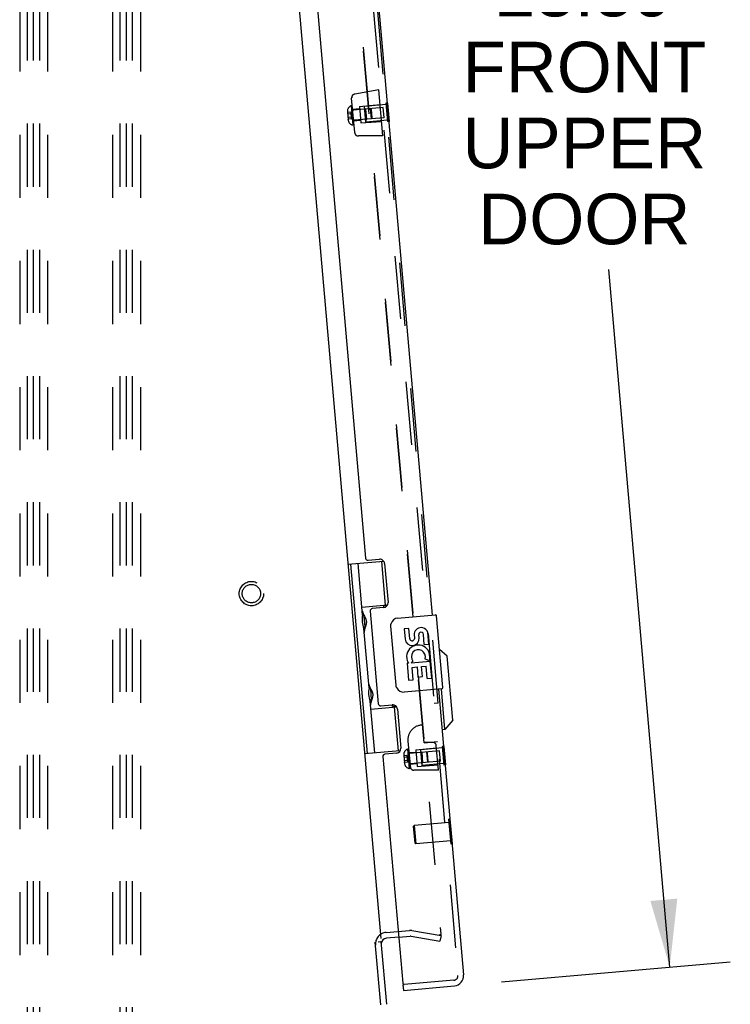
# Model space of a CAD drawing. Header units: inches. Extents: x 0 to 155, y 0 to 100.
# Tile 37 of 102: x 29 to 39, y 18 to 31. Entities that reach past the tile are written whole.
import ezdxf

# ---------------------------------------------------------------- set-up
doc = ezdxf.new("R2010")
doc.units = ezdxf.units.IN
doc.header["$LTSCALE"] = 8.5
doc.header["$MEASUREMENT"] = 0
doc.linetypes.add('HIDDEN', pattern=[0.2, 0.1, -0.1])
doc.layers.get('0').update_dxf_attribs({"linetype": 'CONTINUOUS'})
for name, color, linetype in [('DEFAULT_2', 8, 'HIDDEN'), ('DIMENSIONS', 7, 'CONTINUOUS'), ('FRONT_UPPER_DOOR_ASSEMBLY', 7, 'CONTINUOUS')]:
    doc.layers.add(name, color=color, linetype=linetype)
doc.styles.get("Standard").update_dxf_attribs({"font": 'arial.ttf'})
doc.dimstyles.new('DIMSTYLE_1', dxfattribs={"dimtxt": 0.681818, "dimasz": 0.909091, "dimexe": 0.09, "dimexo": 0.07, "dimgap": 0.0375, "dimtad": 0, "dimtih": 1, "dimtoh": 1, "dimzin": 4, "dimdsep": 46, "dimtxsty": 'Standard', "dimblk": '_FILLED', "dimblk1": '_FILLED', "dimblk2": '_FILLED', "dimcen": 0.09, "dimazin": 1, "dimtfac": 1, "dimtdec": 3, "dimtofl": 0, "dimtmove": 0, "dimatfit": 3, "dimldrblk": '_FILLED', "dimfxl": 0, "dimtolj": 1, "dimtzin": 4, "dimarcsym": 0})

# ---------------------------------------------------------------- blocks, each defined once
blk = doc.blocks.new('_FILLED')
at = {"color": 0, "linetype": 'ByBlock'}
blk.add_solid([(0, 0), (-1, 0.2), (-1, -0.2)], dxfattribs=at)
blk = doc.blocks.new('*D9')
at = {"layer": 'DIMENSIONS', "color": 2, "linetype": 'Continuous'}
for p, q in [((33.71, 41.515), (36.79, 41.785)), ((35.975, 41.713), (36.822, 32.033)), ((38.031, 18.209), (37.21, 27.602)), ((35.766, 18.011), (38.846, 18.281))]:
    blk.add_line(p, q, dxfattribs=at)
at = {"layer": 'DIMENSIONS', "color": 2, "linetype": 'Continuous', "xscale": 0.9090909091, "yscale": 0.9090909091, "zscale": 0.9090909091}
for p, rotation in [((35.975, 41.713), 95), ((38.031, 18.209), 275)]:
    blk.add_blockref('_FILLED', p, dxfattribs=dict(at, rotation=rotation))
at = {"layer": 'DIMENSIONS', "color": 2, "linetype": 'Continuous', "insert": (36.881, 31.692), "char_height": 0.6818, "width": 3.27475, "attachment_point": 2, "line_spacing_factor": 0.9}
blk.add_mtext('23.59\\PFRONT\\PUPPER\\PDOOR', dxfattribs=at)

msp = doc.modelspace()

# ---------------------------------------------------------------- linework, layer by layer
at = {"color": 7, "linetype": 'Continuous'}
for p, q in [((32.209, 40.662), (34.14, 18.591)), ((34.382, 18.612), (34.22, 18.598)), ((34.105, 18.548), (34.143, 18.552))]:
    msp.add_line(p, q, dxfattribs=at)
at = {"color": 3, "linetype": 'Continuous'}
msp.add_line((34.143, 18.552), (34.217, 17.707), dxfattribs=at)
msp.add_arc((34.227, 18.518), 0.08, 95, 174.5561, dxfattribs=at)
at = {"color": 7, "linetype": 'Continuous'}
msp.add_arc((34.227, 18.518), 0.08, 174.5561, 185, dxfattribs=at)
at = {"layer": 'DEFAULT_2', "color": 8, "linetype": 'HIDDEN'}
for p, q in [((29.28, 41.317), (29.28, 8.317)), ((29.384, 8.317), (29.384, 41.317)), ((29.468, 8.317), (29.468, 41.317)), ((29.551, 8.317), (29.551, 41.317)), ((29.655, 41.317), (29.655, 8.317)), ((30.53, 41.317), (30.53, 8.317)), ((30.634, 8.317), (30.634, 41.317)), ((30.718, 8.317), (30.718, 41.317)), ((30.801, 8.317), (30.801, 41.317)), ((30.905, 41.317), (30.905, 8.317)), ((33.016, 40.756), (34.95, 18.658)), ((34.213, 18.675), (34.528, 18.703)), ((34.561, 18.701), (34.952, 18.632)), ((34.382, 18.612), (34.535, 18.625)), ((34.548, 18.625), (34.938, 18.556)), ((34.952, 18.632), (34.938, 18.556)), ((34.14, 17.7), (34.066, 18.545))]:
    msp.add_line(p, q, dxfattribs=at)
for points in [[(34.937, 18.641), (34.936, 18.641), (34.934, 18.641), (34.933, 18.642)], [(34.95, 18.658), (34.95, 18.656), (34.95, 18.655), (34.95, 18.653), (34.949, 18.652), (34.949, 18.65), (34.948, 18.649), (34.947, 18.648), (34.946, 18.646), (34.945, 18.645), (34.944, 18.644), (34.943, 18.644), (34.942, 18.643), (34.94, 18.642), (34.939, 18.642), (34.937, 18.642), (34.937, 18.641)]]:
    msp.add_lwpolyline(points, dxfattribs=at)
for radius in [0.164, 0.124]:
    msp.add_circle((32.4, 23.238), radius, dxfattribs=at)
for centre, radius, start, end in [((34.539, 18.574), 0.129, 80, 95), ((34.227, 18.518), 0.158, 95, 185), ((34.539, 18.574), 0.051, 80, 95)]:
    msp.add_arc(centre, radius, start, end, dxfattribs=at)
at = {"layer": 'FRONT_UPPER_DOOR_ASSEMBLY', "color": 8, "linetype": 'HIDDEN'}
for p, q in [((33.147, 41.331), (35.18, 18.095)), ((34.724, 21.23), (33.243, 38.165)), ((34.914, 21.764), (33.523, 37.672)), ((34.116, 30.022), (33.79, 29.965)), ((34.17, 29.4), (34.116, 30.022)), ((33.79, 29.445), (33.749, 29.911)), ((34.228, 29.844), (34.211, 29.843)), ((34.211, 29.843), (34.232, 29.594)), ((33.692, 29.723), (33.701, 29.621)), ((33.736, 29.721), (33.695, 29.718)), ((33.736, 29.721), (33.744, 29.63)), ((33.758, 29.809), (33.743, 29.808)), ((33.743, 29.808), (33.766, 29.547)), ((33.856, 29.764), (33.763, 29.756)), ((34.174, 29.783), (33.773, 29.748)), ((33.853, 29.799), (34.133, 29.826)), ((33.853, 29.799), (33.873, 29.575)), ((34.212, 29.824), (33.922, 29.798)), ((33.94, 29.587), (33.922, 29.798)), ((33.935, 29.762), (33.924, 29.771)), ((33.935, 29.762), (33.947, 29.625)), ((34.014, 29.755), (33.999, 29.768)), ((33.999, 29.768), (34.011, 29.63)), ((34.023, 29.645), (34.014, 29.755)), ((34.186, 29.646), (34.174, 29.783)), ((34.239, 29.72), (34.222, 29.718)), ((33.694, 29.696), (33.694, 29.696)), ((33.695, 29.696), (33.695, 29.695)), ((33.695, 29.695), (33.696, 29.695)), ((33.695, 29.695), (33.695, 29.695)), ((33.696, 29.695), (33.697, 29.695)), ((33.696, 29.695), (33.696, 29.695)), ((33.696, 29.695), (33.696, 29.695)), ((33.738, 29.699), (33.697, 29.695)), ((33.697, 29.695), (33.697, 29.695)), ((33.742, 29.653), (33.701, 29.65)), ((33.744, 29.63), (33.703, 29.627)), ((33.87, 29.609), (33.776, 29.601)), ((34.186, 29.646), (33.785, 29.611)), ((33.873, 29.575), (34.153, 29.597)), ((33.947, 29.625), (33.938, 29.614)), ((34.231, 29.612), (33.94, 29.587)), ((34.023, 29.645), (34.011, 29.63)), ((34.249, 29.595), (34.232, 29.594)), ((33.781, 29.548), (33.766, 29.547)), ((34.17, 29.4), (33.839, 29.4)), ((34.914, 21.764), (34.86, 21.759)), ((34.507, 21.251), (34.539, 20.884)), ((34.724, 21.23), (34.905, 21.245)), ((34.842, 21.234), (34.724, 21.234)), ((34.516, 21.145), (34.501, 21.143)), ((34.501, 21.143), (34.524, 20.882)), ((34.614, 21.1), (34.521, 21.092)), ((34.932, 21.119), (34.531, 21.084)), ((34.611, 21.134), (34.891, 21.161)), ((34.611, 21.134), (34.631, 20.91)), ((34.97, 21.159), (34.68, 21.134)), ((34.698, 20.923), (34.68, 21.134)), ((34.693, 21.098), (34.682, 21.107)), ((34.693, 21.098), (34.705, 20.96)), ((34.772, 21.091), (34.757, 21.103)), ((34.757, 21.103), (34.769, 20.966)), ((34.781, 20.981), (34.772, 21.091)), ((34.917, 20.86), (34.888, 21.192)), ((34.944, 20.981), (34.932, 21.119)), ((34.986, 21.18), (34.969, 21.178)), ((34.969, 21.178), (34.991, 20.929)), ((34.45, 21.059), (34.459, 20.956)), ((34.494, 21.057), (34.453, 21.053)), ((34.453, 21.032), (34.453, 21.032)), ((34.453, 21.031), (34.454, 21.031)), ((34.453, 21.031), (34.453, 21.031)), ((34.453, 21.031), (34.453, 21.031)), ((34.454, 21.031), (34.455, 21.031)), ((34.454, 21.031), (34.454, 21.031)), ((34.454, 21.031), (34.454, 21.031)), ((34.496, 21.034), (34.455, 21.031)), ((34.455, 21.031), (34.455, 21.031)), ((34.5, 20.989), (34.459, 20.985)), ((34.502, 20.966), (34.461, 20.962)), ((34.494, 21.057), (34.502, 20.966)), ((34.944, 20.981), (34.543, 20.946)), ((34.705, 20.96), (34.696, 20.95)), ((34.781, 20.981), (34.769, 20.966)), ((34.997, 21.055), (34.98, 21.054)), ((34.539, 20.884), (34.524, 20.882)), ((34.628, 20.945), (34.534, 20.936)), ((34.917, 20.86), (34.587, 20.86)), ((34.631, 20.91), (34.911, 20.932)), ((34.989, 20.948), (34.698, 20.923)), ((35.007, 20.931), (34.991, 20.929)), ((35.061, 20.157), (34.591, 20.116)), ((35.071, 20.202), (35.057, 20.201)), ((35.087, 19.865), (35.057, 20.201)), ((34.582, 20.105), (34.591, 20.116)), ((34.602, 19.878), (34.582, 20.105)), ((34.591, 20.116), (34.612, 19.869)), ((35.083, 19.91), (34.612, 19.869)), ((34.602, 19.878), (34.612, 19.869)), ((35.101, 19.867), (35.087, 19.865)), ((35.126, 18.03), (34.458, 17.972))]:
    msp.add_line(p, q, dxfattribs=at)
at = {"layer": 'FRONT_UPPER_DOOR_ASSEMBLY', "color": 3, "linetype": 'Continuous'}
for p, q in [((33.646, 36.491), (34.831, 22.948)), ((32.898, 35.58), (33.936, 23.715)), ((33.969, 23.687), (34.125, 23.7)), ((34.193, 23.643), (34.239, 23.118)), ((33.998, 23.002), (34.107, 21.754)), ((34.182, 23.05), (34.026, 23.036)), ((34.918, 21.952), (35.255, 18.102)), ((34.141, 21.726), (34.296, 21.74)), ((34.364, 21.682), (34.41, 21.157)), ((34.353, 21.089), (34.198, 21.076)), ((34.17, 21.042), (34.437, 17.99)), ((34.445, 17.895), (35.132, 17.956))]:
    msp.add_line(p, q, dxfattribs=at)
at = {"layer": 'FRONT_UPPER_DOOR_ASSEMBLY', "color": 7, "linetype": 'Continuous'}
for p, q in [((34.232, 29.844), (34.228, 29.844)), ((34.232, 29.844), (34.253, 29.595)), ((34.242, 29.72), (34.239, 29.72)), ((34.253, 29.595), (34.249, 29.595)), ((33.699, 23.632), (34.181, 23.674)), ((33.961, 21.086), (33.738, 23.635)), ((33.897, 22.95), (33.836, 23.644)), ((34.15, 23.671), (34.202, 23.083)), ((33.888, 23.056), (34.233, 23.086)), ((34.176, 23.072), (34.228, 23.076)), ((34.176, 23.072), (34.178, 23.049)), ((33.91, 22.954), (33.912, 22.951)), ((33.912, 22.951), (33.914, 22.947)), ((33.914, 22.947), (33.922, 22.932)), ((34.368, 22.908), (34.876, 22.952)), ((34.977, 21.972), (34.892, 22.939)), ((33.915, 22.932), (33.915, 22.931)), ((33.915, 22.931), (33.927, 22.791)), ((33.922, 22.932), (33.925, 22.926)), ((33.925, 22.926), (33.927, 22.922)), ((33.939, 22.806), (33.937, 22.802)), ((33.983, 21.969), (33.913, 22.769)), ((33.925, 22.761), (33.924, 22.758)), ((33.926, 22.765), (33.925, 22.761)), ((33.927, 22.769), (33.926, 22.765)), ((33.927, 22.79), (33.927, 22.791)), ((33.928, 22.773), (33.927, 22.769)), ((33.931, 22.781), (33.928, 22.773)), ((33.934, 22.791), (33.931, 22.781)), ((33.936, 22.798), (33.934, 22.791)), ((33.937, 22.802), (33.936, 22.798)), ((34.347, 22.003), (34.277, 22.8)), ((34.519, 22.766), (34.456, 22.761)), ((34.456, 22.761), (34.468, 22.625)), ((34.531, 22.63), (34.519, 22.766)), ((34.59, 22.698), (34.596, 22.63)), ((34.656, 22.641), (34.652, 22.683)), ((34.727, 22.553), (34.715, 22.689)), ((34.787, 22.558), (34.774, 22.714)), ((34.727, 22.553), (34.787, 22.558)), ((34.803, 22.375), (34.799, 22.428)), ((35.037, 22.397), (34.932, 22.485)), ((34.514, 22.303), (34.496, 22.301)), ((34.496, 22.301), (34.516, 22.072)), ((34.549, 22.306), (34.807, 22.329)), ((34.549, 22.306), (34.574, 22.327)), ((34.736, 22.358), (34.796, 22.339)), ((34.827, 22.099), (34.807, 22.329)), ((35.113, 21.534), (35.037, 22.397)), ((34.564, 22.244), (34.629, 22.25)), ((34.579, 22.077), (34.564, 22.244)), ((34.629, 22.25), (34.641, 22.114)), ((34.69, 22.255), (34.752, 22.261)), ((34.702, 22.12), (34.69, 22.255)), ((34.767, 22.094), (34.752, 22.261)), ((34.516, 22.072), (34.579, 22.077)), ((34.641, 22.114), (34.702, 22.12)), ((34.767, 22.094), (34.827, 22.099)), ((33.994, 21.977), (33.996, 21.974)), ((33.996, 21.974), (33.998, 21.97)), ((33.998, 21.97), (34, 21.967)), ((34, 21.967), (34.008, 21.951)), ((34.001, 21.951), (34.001, 21.95)), ((34.001, 21.95), (34.013, 21.81)), ((34.008, 21.951), (34.011, 21.945)), ((34.011, 21.945), (34.013, 21.941)), ((34.963, 21.956), (34.455, 21.912)), ((35.005, 21.406), (34.957, 21.956)), ((34.059, 21.095), (33.999, 21.789)), ((34.011, 21.781), (34.01, 21.777)), ((34.012, 21.784), (34.011, 21.781)), ((34.013, 21.788), (34.012, 21.784)), ((34.013, 21.81), (34.013, 21.81)), ((34.014, 21.792), (34.013, 21.788)), ((34.017, 21.8), (34.014, 21.792)), ((34.02, 21.811), (34.017, 21.8)), ((34.022, 21.817), (34.02, 21.811)), ((34.023, 21.821), (34.022, 21.817)), ((34.024, 21.826), (34.023, 21.821)), ((34.008, 21.683), (34.353, 21.713)), ((34.293, 21.739), (34.295, 21.717)), ((34.346, 21.721), (34.295, 21.717)), ((34.322, 21.71), (34.373, 21.122)), ((35.113, 21.534), (35.005, 21.406)), ((35.005, 21.406), (34.966, 21.403)), ((33.922, 21.083), (34.404, 21.125)), ((34.99, 21.18), (34.986, 21.18)), ((34.99, 21.18), (35.011, 20.931)), ((35.001, 21.055), (34.997, 21.055)), ((35.011, 20.931), (35.007, 20.931)), ((35.075, 20.203), (35.071, 20.202)), ((35.105, 19.867), (35.075, 20.203)), ((35.105, 19.867), (35.101, 19.867)), ((34.438, 17.97), (34.458, 17.972)), ((34.438, 17.97), (34.445, 17.895))]:
    msp.add_line(p, q, dxfattribs=at)
at = {"layer": 'FRONT_UPPER_DOOR_ASSEMBLY', "color": 8, "linetype": 'HIDDEN'}
for points in [[(33.759, 29.946), (33.756, 29.941), (33.751, 29.927), (33.75, 29.913), (33.75, 29.912)], [(33.692, 29.72), (33.692, 29.72), (33.692, 29.72), (33.692, 29.72), (33.692, 29.72), (33.693, 29.72), (33.693, 29.719), (33.693, 29.719), (33.693, 29.719), (33.693, 29.719), (33.693, 29.719), (33.693, 29.719), (33.693, 29.719), (33.693, 29.718), (33.693, 29.718), (33.693, 29.718), (33.694, 29.718), (33.694, 29.718), (33.694, 29.718), (33.694, 29.718), (33.694, 29.718), (33.694, 29.718), (33.694, 29.718), (33.694, 29.718), (33.694, 29.718), (33.695, 29.718), (33.695, 29.718), (33.695, 29.718), (33.695, 29.718)], [(33.736, 29.721), (33.738, 29.719), (33.739, 29.717), (33.74, 29.714), (33.741, 29.712), (33.742, 29.709), (33.743, 29.707), (33.743, 29.704), (33.744, 29.702), (33.745, 29.699), (33.746, 29.697), (33.746, 29.694), (33.747, 29.692), (33.747, 29.689), (33.748, 29.687), (33.748, 29.684), (33.749, 29.682), (33.749, 29.679), (33.749, 29.677)], [(33.694, 29.696), (33.694, 29.696), (33.694, 29.696), (33.695, 29.696), (33.695, 29.696), (33.695, 29.696), (33.695, 29.696), (33.695, 29.696), (33.695, 29.696), (33.695, 29.696)], [(33.695, 29.696), (33.695, 29.696), (33.695, 29.696), (33.695, 29.696), (33.695, 29.696), (33.695, 29.696)], [(33.695, 29.695), (33.695, 29.695), (33.695, 29.695), (33.696, 29.695), (33.696, 29.695)], [(33.695, 29.695), (33.695, 29.695), (33.695, 29.695), (33.695, 29.695)], [(33.696, 29.695), (33.696, 29.695), (33.696, 29.695), (33.696, 29.695), (33.696, 29.695)], [(33.696, 29.695), (33.696, 29.695), (33.696, 29.695)], [(33.697, 29.695), (33.697, 29.695), (33.697, 29.695)], [(33.699, 29.648), (33.699, 29.648), (33.699, 29.648), (33.699, 29.648), (33.699, 29.648), (33.699, 29.648), (33.699, 29.648), (33.699, 29.649), (33.699, 29.649), (33.699, 29.649), (33.699, 29.649), (33.699, 29.649), (33.699, 29.649), (33.699, 29.649), (33.699, 29.649), (33.699, 29.649), (33.7, 29.649), (33.7, 29.649), (33.7, 29.649), (33.7, 29.649), (33.7, 29.649), (33.7, 29.649), (33.7, 29.649), (33.7, 29.649), (33.7, 29.649), (33.701, 29.65), (33.701, 29.65), (33.701, 29.65), (33.701, 29.65)], [(33.701, 29.624), (33.701, 29.624), (33.701, 29.624), (33.701, 29.624), (33.701, 29.625), (33.701, 29.625), (33.701, 29.625), (33.701, 29.625), (33.701, 29.625), (33.701, 29.625), (33.701, 29.625), (33.701, 29.626), (33.701, 29.626), (33.701, 29.626), (33.701, 29.626), (33.701, 29.626), (33.702, 29.626), (33.702, 29.626), (33.702, 29.626), (33.702, 29.626), (33.702, 29.626), (33.702, 29.627), (33.702, 29.627), (33.702, 29.627), (33.702, 29.627), (33.703, 29.627), (33.703, 29.627), (33.703, 29.627), (33.703, 29.627)], [(33.738, 29.699), (33.739, 29.698), (33.74, 29.696), (33.741, 29.695), (33.742, 29.694), (33.743, 29.693), (33.744, 29.692), (33.745, 29.69), (33.745, 29.689), (33.746, 29.688), (33.747, 29.687), (33.747, 29.685), (33.748, 29.684), (33.748, 29.683), (33.748, 29.682), (33.749, 29.68), (33.749, 29.679), (33.749, 29.678), (33.749, 29.677)], [(33.742, 29.653), (33.743, 29.655), (33.744, 29.656), (33.745, 29.657), (33.745, 29.659), (33.746, 29.66), (33.747, 29.661), (33.747, 29.663), (33.748, 29.664), (33.748, 29.665), (33.748, 29.666), (33.749, 29.668), (33.749, 29.669), (33.749, 29.67), (33.749, 29.672), (33.749, 29.673), (33.749, 29.674), (33.749, 29.675), (33.749, 29.677)], [(33.744, 29.63), (33.745, 29.633), (33.746, 29.636), (33.746, 29.638), (33.747, 29.641), (33.747, 29.643), (33.748, 29.646), (33.748, 29.649), (33.749, 29.651), (33.749, 29.654), (33.749, 29.656), (33.749, 29.659), (33.75, 29.661), (33.75, 29.664), (33.75, 29.667), (33.75, 29.669), (33.75, 29.672), (33.749, 29.674), (33.749, 29.677)], [(34.45, 21.056), (34.45, 21.056), (34.45, 21.056), (34.45, 21.055), (34.451, 21.055), (34.451, 21.055), (34.451, 21.055), (34.451, 21.055), (34.451, 21.055), (34.451, 21.055), (34.451, 21.054), (34.451, 21.054), (34.451, 21.054), (34.451, 21.054), (34.451, 21.054), (34.451, 21.054), (34.452, 21.054), (34.452, 21.054), (34.452, 21.054), (34.452, 21.054), (34.452, 21.054), (34.452, 21.054), (34.452, 21.053), (34.452, 21.053), (34.453, 21.053), (34.453, 21.053), (34.453, 21.053), (34.453, 21.053), (34.453, 21.053)], [(34.453, 21.032), (34.453, 21.032), (34.453, 21.031), (34.453, 21.031), (34.453, 21.031), (34.453, 21.031), (34.453, 21.031)], [(34.453, 21.032), (34.453, 21.032), (34.453, 21.032), (34.453, 21.032), (34.453, 21.031), (34.453, 21.031), (34.453, 21.031), (34.453, 21.031), (34.453, 21.031), (34.453, 21.031)], [(34.453, 21.031), (34.453, 21.031), (34.453, 21.031), (34.454, 21.031), (34.454, 21.031)], [(34.453, 21.031), (34.453, 21.031), (34.453, 21.031), (34.453, 21.031)], [(34.454, 21.031), (34.454, 21.031), (34.454, 21.031), (34.454, 21.031), (34.454, 21.031)], [(34.454, 21.031), (34.454, 21.031), (34.454, 21.031)], [(34.455, 21.031), (34.455, 21.031), (34.455, 21.031)], [(34.457, 20.984), (34.457, 20.984), (34.457, 20.984), (34.457, 20.984), (34.457, 20.984), (34.457, 20.984), (34.457, 20.984), (34.457, 20.984), (34.457, 20.984), (34.457, 20.984), (34.457, 20.984), (34.457, 20.984), (34.457, 20.985), (34.457, 20.985), (34.457, 20.985), (34.457, 20.985), (34.458, 20.985), (34.458, 20.985), (34.458, 20.985), (34.458, 20.985), (34.458, 20.985), (34.458, 20.985), (34.458, 20.985), (34.458, 20.985), (34.458, 20.985), (34.459, 20.985), (34.459, 20.985), (34.459, 20.985), (34.459, 20.985)], [(34.459, 20.959), (34.459, 20.96), (34.459, 20.96), (34.459, 20.96), (34.459, 20.96), (34.459, 20.96), (34.459, 20.96), (34.459, 20.961), (34.459, 20.961), (34.459, 20.961), (34.459, 20.961), (34.459, 20.961), (34.459, 20.961), (34.459, 20.961), (34.459, 20.962), (34.46, 20.962), (34.46, 20.962), (34.46, 20.962), (34.46, 20.962), (34.46, 20.962), (34.46, 20.962), (34.46, 20.962), (34.46, 20.962), (34.46, 20.962), (34.46, 20.962), (34.461, 20.962), (34.461, 20.962), (34.461, 20.962), (34.461, 20.962)], [(34.494, 21.057), (34.496, 21.055), (34.497, 21.052), (34.498, 21.05), (34.499, 21.047), (34.5, 21.045), (34.501, 21.042), (34.502, 21.04), (34.502, 21.037), (34.503, 21.035), (34.504, 21.032), (34.504, 21.03), (34.505, 21.027), (34.505, 21.025), (34.506, 21.022), (34.506, 21.02), (34.507, 21.017), (34.507, 21.015), (34.507, 21.012)], [(34.496, 21.034), (34.498, 21.033), (34.499, 21.032), (34.499, 21.031), (34.5, 21.03), (34.501, 21.028), (34.502, 21.027), (34.503, 21.026), (34.503, 21.025), (34.504, 21.023), (34.505, 21.022), (34.505, 21.021), (34.506, 21.02), (34.506, 21.019), (34.506, 21.017), (34.507, 21.016), (34.507, 21.015), (34.507, 21.014), (34.507, 21.012)], [(34.5, 20.989), (34.501, 20.99), (34.502, 20.991), (34.503, 20.993), (34.503, 20.994), (34.504, 20.995), (34.505, 20.997), (34.505, 20.998), (34.506, 20.999), (34.506, 21.001), (34.506, 21.002), (34.507, 21.003), (34.507, 21.005), (34.507, 21.006), (34.507, 21.007), (34.507, 21.008), (34.507, 21.01), (34.507, 21.011), (34.507, 21.012)], [(34.502, 20.966), (34.503, 20.969), (34.504, 20.971), (34.504, 20.974), (34.505, 20.976), (34.506, 20.979), (34.506, 20.982), (34.506, 20.984), (34.507, 20.987), (34.507, 20.989), (34.507, 20.992), (34.507, 20.994), (34.508, 20.997), (34.508, 21), (34.508, 21.002), (34.508, 21.005), (34.508, 21.007), (34.507, 21.01), (34.507, 21.012)]]:
    msp.add_lwpolyline(points, dxfattribs=at)
at = {"layer": 'FRONT_UPPER_DOOR_ASSEMBLY', "color": 7, "linetype": 'Continuous'}
for points in [[(33.892, 23.005), (33.892, 23.004), (33.893, 23.003), (33.893, 23.002), (33.893, 23.001), (33.893, 23), (33.893, 22.999), (33.893, 22.998), (33.894, 22.997), (33.894, 22.996), (33.894, 22.995), (33.894, 22.994), (33.895, 22.993), (33.895, 22.991), (33.895, 22.99), (33.896, 22.989), (33.896, 22.988), (33.896, 22.987), (33.897, 22.985), (33.897, 22.984), (33.898, 22.983), (33.898, 22.982), (33.899, 22.98), (33.899, 22.979), (33.9, 22.978), (33.9, 22.976), (33.901, 22.975), (33.901, 22.974), (33.902, 22.972), (33.903, 22.971), (33.903, 22.969), (33.904, 22.968), (33.905, 22.966), (33.905, 22.964), (33.906, 22.963), (33.908, 22.96)], [(33.908, 22.96), (33.909, 22.958), (33.91, 22.954)], [(33.927, 22.922), (33.929, 22.918), (33.93, 22.916), (33.931, 22.914), (33.932, 22.912), (33.932, 22.91), (33.933, 22.908), (33.934, 22.906), (33.935, 22.904), (33.936, 22.903), (33.936, 22.901), (33.937, 22.899), (33.938, 22.897), (33.938, 22.896), (33.939, 22.894), (33.94, 22.893), (33.94, 22.891), (33.941, 22.89), (33.941, 22.888), (33.942, 22.887), (33.942, 22.885), (33.942, 22.884), (33.943, 22.882), (33.943, 22.881), (33.944, 22.88), (33.944, 22.878), (33.944, 22.877), (33.944, 22.876), (33.945, 22.874), (33.945, 22.873), (33.945, 22.872), (33.945, 22.871), (33.946, 22.869), (33.946, 22.868), (33.946, 22.867), (33.946, 22.866), (33.946, 22.864), (33.946, 22.863), (33.946, 22.862), (33.947, 22.861), (33.947, 22.859), (33.947, 22.858), (33.947, 22.857), (33.947, 22.856), (33.947, 22.854), (33.947, 22.853), (33.947, 22.852), (33.947, 22.85), (33.947, 22.849), (33.947, 22.848), (33.946, 22.846), (33.946, 22.845), (33.946, 22.843), (33.946, 22.842), (33.946, 22.841), (33.946, 22.839), (33.946, 22.838), (33.945, 22.836), (33.945, 22.834), (33.945, 22.833), (33.945, 22.831), (33.944, 22.829), (33.944, 22.828), (33.944, 22.826), (33.943, 22.824), (33.943, 22.822), (33.942, 22.82), (33.942, 22.819), (33.941, 22.817), (33.941, 22.815), (33.94, 22.813), (33.94, 22.81), (33.939, 22.808), (33.939, 22.806)], [(34.277, 22.8), (34.277, 22.806), (34.277, 22.812), (34.277, 22.818), (34.278, 22.824), (34.279, 22.83), (34.28, 22.836)], [(33.924, 22.758), (33.924, 22.756), (33.923, 22.754), (33.923, 22.753), (33.922, 22.751), (33.922, 22.75), (33.922, 22.748), (33.921, 22.747), (33.921, 22.745), (33.921, 22.744), (33.92, 22.742), (33.92, 22.741), (33.92, 22.739), (33.919, 22.738), (33.919, 22.737), (33.919, 22.735), (33.919, 22.734), (33.919, 22.733), (33.918, 22.731), (33.918, 22.73), (33.918, 22.729), (33.918, 22.728), (33.918, 22.727), (33.918, 22.725), (33.918, 22.724), (33.918, 22.723), (33.918, 22.722), (33.917, 22.721), (33.917, 22.72), (33.917, 22.719), (33.917, 22.718), (33.918, 22.717), (33.918, 22.716), (33.918, 22.715), (33.918, 22.714)], [(33.978, 22.024), (33.978, 22.023), (33.978, 22.022), (33.978, 22.021), (33.979, 22.02), (33.979, 22.019), (33.979, 22.018), (33.979, 22.017), (33.979, 22.016), (33.98, 22.015), (33.98, 22.014), (33.98, 22.013), (33.98, 22.012), (33.981, 22.011), (33.981, 22.01), (33.981, 22.009), (33.982, 22.007), (33.982, 22.006), (33.982, 22.005), (33.983, 22.004), (33.983, 22.002), (33.984, 22.001), (33.984, 22), (33.985, 21.999), (33.985, 21.997), (33.986, 21.996), (33.987, 21.994), (33.987, 21.993), (33.988, 21.992), (33.988, 21.99), (33.989, 21.989), (33.99, 21.987), (33.99, 21.986), (33.991, 21.984), (33.992, 21.982), (33.993, 21.981), (33.994, 21.977)], [(34.013, 21.941), (34.015, 21.937), (34.016, 21.935), (34.016, 21.933), (34.017, 21.931), (34.018, 21.929), (34.019, 21.928), (34.02, 21.926), (34.021, 21.924), (34.021, 21.922), (34.022, 21.92), (34.023, 21.919), (34.024, 21.917), (34.024, 21.915), (34.025, 21.914), (34.025, 21.912), (34.026, 21.911), (34.026, 21.909), (34.027, 21.908), (34.027, 21.906), (34.028, 21.905), (34.028, 21.903), (34.029, 21.902), (34.029, 21.901), (34.029, 21.899), (34.03, 21.898), (34.03, 21.896), (34.03, 21.895), (34.031, 21.894), (34.031, 21.893), (34.031, 21.891), (34.031, 21.89), (34.031, 21.889), (34.032, 21.888), (34.032, 21.886), (34.032, 21.885), (34.032, 21.884), (34.032, 21.883), (34.032, 21.881), (34.032, 21.88), (34.032, 21.879), (34.032, 21.878), (34.033, 21.876), (34.033, 21.875), (34.033, 21.874), (34.033, 21.872), (34.033, 21.871), (34.032, 21.87), (34.032, 21.868), (34.032, 21.867), (34.032, 21.866), (34.032, 21.864), (34.032, 21.863), (34.032, 21.862), (34.032, 21.86), (34.032, 21.859), (34.031, 21.857), (34.031, 21.855), (34.031, 21.854), (34.031, 21.852), (34.03, 21.851), (34.03, 21.849), (34.03, 21.847), (34.029, 21.845), (34.029, 21.844), (34.028, 21.842), (34.028, 21.84), (34.028, 21.838), (34.027, 21.836), (34.027, 21.834), (34.026, 21.832), (34.025, 21.83), (34.025, 21.828), (34.024, 21.826)], [(34.356, 21.967), (34.354, 21.973), (34.352, 21.978), (34.35, 21.984), (34.348, 21.99), (34.347, 21.996), (34.347, 22.003)], [(34.01, 21.777), (34.009, 21.776), (34.009, 21.774), (34.009, 21.772), (34.008, 21.771), (34.008, 21.769), (34.007, 21.768), (34.007, 21.766), (34.007, 21.764), (34.006, 21.763), (34.006, 21.762), (34.006, 21.76), (34.005, 21.759), (34.005, 21.757), (34.005, 21.756), (34.005, 21.755), (34.004, 21.753), (34.004, 21.752), (34.004, 21.751), (34.004, 21.75), (34.004, 21.748), (34.004, 21.747), (34.004, 21.746), (34.004, 21.745), (34.003, 21.744), (34.003, 21.743), (34.003, 21.742), (34.003, 21.741), (34.003, 21.74), (34.003, 21.739), (34.003, 21.738), (34.003, 21.737), (34.003, 21.736), (34.003, 21.735), (34.003, 21.734)]]:
    msp.add_lwpolyline(points, dxfattribs=at)
at = {"layer": 'FRONT_UPPER_DOOR_ASSEMBLY', "color": 8, "linetype": 'HIDDEN'}
for centre, radius, start, end in [((33.799, 29.916), 0.05, 100, 185), ((33.775, 29.731), 0.0836, 112.8323, 185), ((33.772, 29.758), 0.01, 185, 275), ((33.784, 29.628), 0.0836, 185, 257.1677), ((33.786, 29.601), 0.01, 95, 185), ((33.839, 29.45), 0.05, 185, 270), ((34.706, 21.268), 0.2, 90.6988, 185), ((34.842, 21.188), 0.046, 5, 90), ((34.533, 21.066), 0.0836, 112.8323, 185), ((34.53, 21.094), 0.01, 185, 275), ((34.542, 20.964), 0.0836, 185, 257.1677), ((34.544, 20.936), 0.01, 95, 185), ((34.587, 20.91), 0.05, 185, 270), ((35.12, 18.09), 0.06, 275, 5)]:
    msp.add_arc(centre, radius, start, end, dxfattribs=at)
at = {"layer": 'FRONT_UPPER_DOOR_ASSEMBLY', "color": 3, "linetype": 'Continuous'}
for centre, radius, start, end in [((33.967, 23.717), 0.031, 185, 275), ((34.13, 23.637), 0.063, 5, 95), ((34.176, 23.112), 0.063, 275, 5), ((34.029, 23.005), 0.031, 95, 185), ((34.138, 21.757), 0.031, 185, 275), ((34.302, 21.677), 0.063, 5, 95), ((34.348, 21.152), 0.063, 275, 5), ((34.2, 21.045), 0.031, 95, 185), ((35.12, 18.09), 0.135, 275, 5), ((34.456, 17.992), 0.02, 185, 275)]:
    msp.add_arc(centre, radius, start, end, dxfattribs=at)
at = {"layer": 'FRONT_UPPER_DOOR_ASSEMBLY', "color": 7, "linetype": 'Continuous'}
for centre, radius, start, end in [((33.825, 22.923), 0.09, 5.672, 39.9249), ((34.877, 22.937), 0.015, 5, 95), ((34.376, 22.808), 0.1, 95, 163.7946), ((33.838, 22.783), 0.09, 330.0751, 4.328), ((34.684, 22.686), 0.0943, 76.7267, 172.4338), ((34.684, 22.686), 0.0314, 5, 185.0485), ((34.684, 22.686), 0.0943, 17.5402, 76.701), ((34.562, 22.633), 0.0943, 185, 5), ((34.647, 22.388), 0.157, 14.7031, 166.8791), ((34.562, 22.633), 0.0314, 185, 266.2295), ((34.561, 22.638), 0.0362, 268.4285, 346.7628), ((34.643, 22.388), 0.154, 166.4199, 211.1963), ((34.647, 22.388), 0.0943, 341.5966, 220.1122), ((34.647, 22.388), 0.157, 210.737, 212.8532), ((34.647, 22.388), 0.157, 341.5966, 355.2969), ((33.911, 21.942), 0.09, 5.672, 39.9249), ((34.446, 22.011), 0.1, 206.205, 275), ((34.962, 21.971), 0.015, 275, 5), ((33.923, 21.803), 0.09, 330.0751, 4.328)]:
    msp.add_arc(centre, radius, start, end, dxfattribs=at)
for centre in [(33.999, 22.868), (34.085, 21.887)]:
    msp.add_ellipse(centre, major_axis=(-0.016, 0.187), ratio=0.57735, start_param=1.066602, end_param=2.074991, dxfattribs=at)

# ---------------------------------------------------------------- dimensions: what is measured, and where the dimension line sits
at = {"layer": 'DIMENSIONS', "color": 2, "linetype": 'Continuous'}
dim = msp.add_linear_dim(base=(35.975, 41.713), p1=(35.696, 18.005), p2=(33.64, 41.509), angle=95, text='<>\\PFRONT\\PUPPER\\PDOOR', dimstyle='DIMSTYLE_1', dxfattribs=at)
dim.commit()
dim.dimension.update_dxf_attribs({"geometry": '*D9', "text_midpoint": (36.881, 29.817), "dimtype": 160})

doc.saveas('drawing.dxf')
